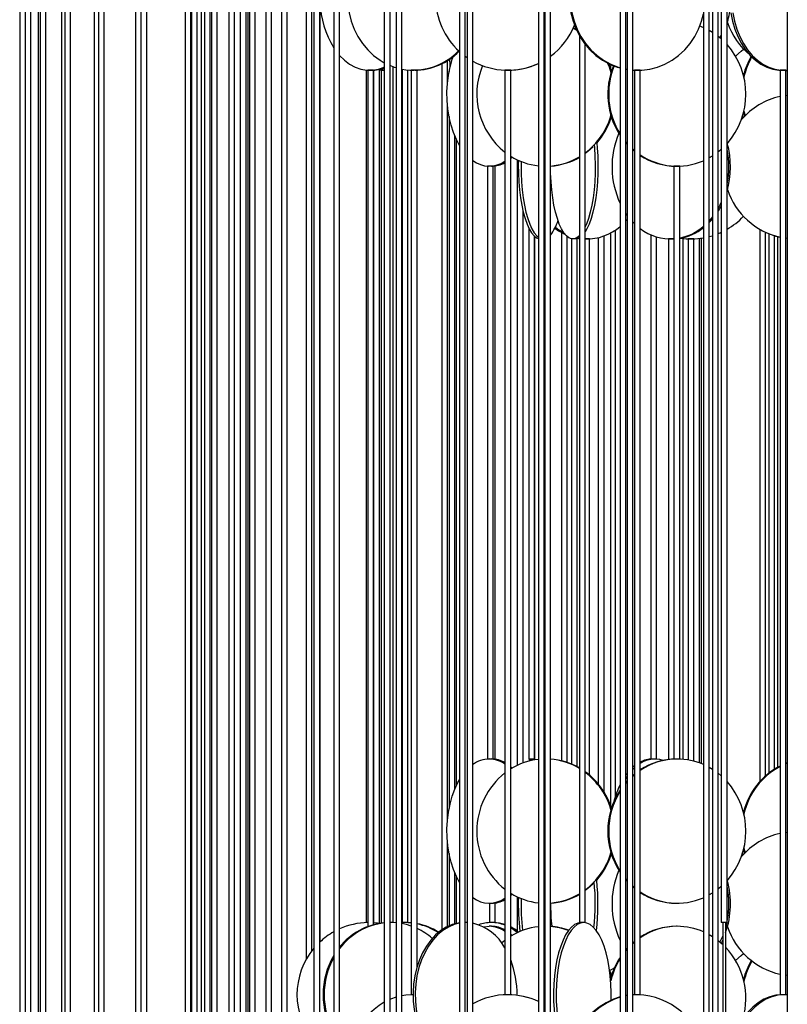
# Model space of a CAD drawing. Header units: millimetres. Extents: x 626 to 3215, y 306 to 3557.
# Tile 24 of 65: x 655 to 922, y 2496 to 2837. Entities that reach past the tile are written whole.
import ezdxf

# ---------------------------------------------------------------- set-up
doc = ezdxf.new("R2010")
doc.units = ezdxf.units.MM

msp = doc.modelspace()

# ---------------------------------------------------------------- linework, layer by layer
at = {"color": 7, "linetype": 'Continuous', "lineweight": 25}
for p, q in [((757.41, 2961.5), (757.41, 2411)), ((759.41, 2411), (759.41, 2961.5)), ((807.88, 2961.5), (807.88, 2411)), ((809.88, 2411), (809.88, 2961.5)), ((863.59, 2961.5), (863.59, 2411)), ((865.59, 2411), (865.59, 2961.5)), ((921.56, 2961.5), (921.56, 2411)), ((714.92, 2949.87), (714.92, 2411)), ((716.92, 2411), (716.92, 2946.52)), ((682.7, 2942.07), (682.7, 2411)), ((684.7, 2411), (684.7, 2940.6)), ((655.36, 2936.67), (655.36, 2411)), ((657.24, 2936.5), (657.24, 2410.17)), ((659.24, 2410.63), (659.24, 2936.5)), ((661.71, 2936.75), (661.71, 2411)), ((662.48, 2938.39), (662.48, 2411)), ((664.48, 2411), (664.48, 2937.66)), ((669.86, 2936.5), (669.86, 2410.14)), ((671.01, 2936.5), (671.01, 2406.45)), ((673.01, 2407.9), (673.01, 2936.5)), ((681.19, 2938.25), (681.19, 2411)), ((697.41, 2936.5), (697.41, 2386.84)), ((699.41, 2397.42), (699.41, 2936.5)), ((735.02, 2936.5), (735.02, 2386)), ((737.02, 2386), (737.02, 2936.5)), ((781.81, 2936.5), (781.81, 2386)), ((783.81, 2386), (783.81, 2936.5)), ((835.26, 2936.5), (835.26, 2386)), ((837.26, 2386), (837.26, 2936.5)), ((892.49, 2936.5), (892.49, 2386)), ((894.49, 2386), (894.49, 2936.5)), ((764.27, 2903), (764.27, 2467.5)), ((766.27, 2467.5), (766.27, 2903)), ((810.5, 2903), (810.5, 2467.5)), ((812.5, 2467.5), (812.5, 2903)), ((866.02, 2903), (866.02, 2467.5)), ((868.02, 2467.5), (868.02, 2903)), ((731.85, 2891.49), (731.85, 2467.5)), ((695.56, 2890.07), (695.56, 2430.42)), ((733.85, 2467.5), (733.85, 2887)), ((712.76, 2878.29), (712.76, 2466.91)), ((714.76, 2467.33), (714.76, 2878.06)), ((718.41, 2467.5), (718.41, 2878.47)), ((719.47, 2878.16), (719.47, 2467.5)), ((721.47, 2467.5), (721.47, 2878.03)), ((721.87, 2878), (721.87, 2464.76)), ((723.87, 2465.71), (723.87, 2878)), ((727.91, 2878), (727.91, 2466.99)), ((729.91, 2467.32), (729.91, 2878)), ((734.57, 2467.44), (734.57, 2878.64)), ((740.72, 2879.66), (740.72, 2467.5)), ((742.72, 2467.5), (742.72, 2878.72)), ((746.1, 2878), (746.1, 2458.54)), ((748.1, 2460.67), (748.1, 2878)), ((785.91, 2878), (785.91, 2442.5)), ((787.91, 2446.74), (787.91, 2878)), ((837.42, 2878), (837.42, 2442.5)), ((839.42, 2442.5), (839.42, 2878)), ((895.58, 2878), (895.58, 2442.5)), ((897.58, 2442.5), (897.58, 2878)), ((754.72, 2857.27), (754.72, 2511.22)), ((756.72, 2514.25), (756.72, 2854.24)), ((898.66, 2844.5), (898.66, 2524)), ((900.66, 2524), (900.66, 2844.5)), ((759.58, 2517.38), (759.58, 2841.78)), ((847.35, 2834.06), (848.39, 2833.54)), ((847.41, 2834.17), (848.3, 2833.75)), ((894.49, 2833.33), (895.58, 2832.69)), ((849.49, 2831.4), (849.49, 2524)), ((897.58, 2831.28), (898.62, 2830.43)), ((898.66, 2831.72), (898.21, 2830.78)), ((851.49, 2524), (851.49, 2828.43)), ((803.73, 2815.47), (803.73, 2822.81)), ((805.41, 2823.5), (805.39, 2823.96)), ((809.88, 2824.31), (810.5, 2823.87)), ((775.52, 2819.56), (775.52, 2524)), ((776.08, 2819.5), (776.08, 2522.61)), ((776.35, 2819.5), (776.08, 2819.5)), ((778.08, 2819.5), (776.35, 2819.5)), ((777.52, 2819.5), (777.52, 2819.5)), ((778.08, 2523.26), (778.08, 2819.5)), ((778.09, 2819.51), (778.09, 2523.95)), ((780.09, 2523.74), (780.09, 2819.69)), ((780.67, 2819.5), (780.67, 2523.79)), ((780.74, 2819.5), (780.67, 2819.5)), ((781.81, 2819.5), (780.74, 2819.5)), ((780.9, 2819.5), (780.9, 2819.51)), ((784.85, 2524), (784.85, 2820.74)), ((784.85, 2820.66), (784.91, 2820.72)), ((787.96, 2819.88), (787.96, 2524)), ((789.96, 2524), (789.96, 2819.59)), ((791.16, 2819.5), (791.16, 2499)), ((791.76, 2819.5), (791.16, 2819.5)), ((793.16, 2819.5), (791.76, 2819.5)), ((793.16, 2508.65), (793.16, 2819.5)), ((801.73, 2821.69), (801.73, 2521.47)), ((804.25, 2819.5), (804.25, 2819.03)), ((804.34, 2819.5), (804.25, 2819.5)), ((823.63, 2819.5), (823.63, 2499)), ((824.61, 2819.5), (823.63, 2819.5)), ((825.63, 2819.5), (824.61, 2819.5)), ((825.63, 2499), (825.63, 2819.5)), ((860.28, 2821.08), (860.28, 2819.93)), ((865.59, 2819.82), (866.02, 2819.76)), ((868.02, 2819.54), (869.36, 2819.5)), ((868.54, 2819.5), (868.54, 2499)), ((869.9, 2819.5), (868.54, 2819.5)), ((870.54, 2819.5), (869.9, 2819.5)), ((870.54, 2499), (870.54, 2819.5)), ((919.06, 2819.5), (919.06, 2499)), ((920.75, 2819.5), (919.06, 2819.5)), ((921.06, 2819.5), (920.75, 2819.5)), ((921.06, 2499), (921.06, 2819.5)), ((921.56, 2819.17), (921.06, 2819.24)), ((921.56, 2819.17), (921.06, 2819.24)), ((921.06, 2810.75), (921.56, 2810.82)), ((921.06, 2810.75), (921.56, 2810.82)), ((803.73, 2559.97), (803.73, 2806.96)), ((804.25, 2803.4), (804.25, 2563.53)), ((906.35, 2803.16), (906.02, 2803.5)), ((906.35, 2804.67), (906.68, 2803.5)), ((906.51, 2805.3), (906.92, 2803.74)), ((806.25, 2570.24), (806.25, 2796.68)), ((806.79, 2571.46), (806.79, 2795.47)), ((866.02, 2794.16), (865.59, 2794.65)), ((866.02, 2793.82), (865.59, 2794.29)), ((868.54, 2791.7), (868.02, 2792.16)), ((900.82, 2793.91), (900.97, 2794.37)), ((900.82, 2793.91), (900.97, 2794.37)), ((826.15, 2789.36), (825.63, 2788.89)), ((868.54, 2791.44), (868.02, 2791.88)), ((817.61, 2786.21), (817.61, 2580.71)), ((819.61, 2786.21), (817.61, 2786.21)), ((819.61, 2580.71), (819.61, 2786.21)), ((820.28, 2580.62), (820.28, 2786.31)), ((827.91, 2788.43), (827.91, 2578.5)), ((837.42, 2786.21), (837.26, 2786.21)), ((882.25, 2786.21), (882.25, 2580.71)), ((884.25, 2786.21), (882.25, 2786.21)), ((884.25, 2580.71), (884.25, 2786.21)), ((898.66, 2772.52), (897.58, 2770.62)), ((829.91, 2579.34), (829.91, 2770.54)), ((866.02, 2769.23), (865.59, 2769.83)), ((831.89, 2764.79), (831.89, 2580.71)), ((865.59, 2767.27), (866.02, 2767.74)), ((868.54, 2766.32), (868.02, 2766.85)), ((895.58, 2767.9), (894.49, 2766.71)), ((833.89, 2580.71), (833.89, 2761.93)), ((834.04, 2580.42), (834.04, 2761.79)), ((843.22, 2763.26), (843.22, 2580.1)), ((845.22, 2579.53), (845.22, 2761.83)), ((856.01, 2761.44), (856.01, 2572.04)), ((858.01, 2569.22), (858.01, 2762.05)), ((860.28, 2763.08), (860.28, 2564.43)), ((861.84, 2764.02), (861.84, 2567.45)), ((874.23, 2762.45), (874.23, 2580.71)), ((876.23, 2580.71), (876.23, 2761.71)), ((912.04, 2764.34), (912.04, 2572.91)), ((914.04, 2574.88), (914.04, 2763.3)), ((915.12, 2762.83), (915.12, 2575.78)), ((917.12, 2577.19), (917.12, 2762.12)), ((918.21, 2761.81), (918.21, 2577.83)), ((846.68, 2761), (846.68, 2578.99)), ((848.68, 2761), (846.68, 2761)), ((848.68, 2578.05), (848.68, 2761)), ((849.11, 2761.19), (849.49, 2761.14)), ((849.28, 2761.26), (849.49, 2761.22)), ((852.5, 2761), (851.49, 2761)), ((852.91, 2761), (852.5, 2761)), ((852.91, 2575.19), (852.91, 2761)), ((880.32, 2761), (880.32, 2580.54)), ((882.25, 2761), (880.32, 2761)), ((882.25, 2761.01), (881.62, 2761)), ((885.32, 2761.16), (885.32, 2580.63)), ((887.17, 2761), (887.17, 2580.4)), ((888.17, 2761), (887.17, 2761)), ((887.32, 2761), (887.32, 2761.01)), ((889.17, 2761), (888.17, 2761)), ((889.14, 2761.02), (889.14, 2761)), ((889.17, 2579.97), (889.17, 2761)), ((891.14, 2579.35), (891.14, 2761.17)), ((891.65, 2761.24), (891.65, 2579.16)), ((921.56, 2761.17), (921.06, 2761.24)), ((921.56, 2761.17), (921.06, 2761.24)), ((819.61, 2580.71), (817.61, 2580.71)), ((833.89, 2580.71), (831.89, 2580.71)), ((832.04, 2580.71), (832.04, 2580)), ((832.39, 2580.71), (832.39, 2580.08)), ((833.39, 2580.71), (833.39, 2580.3)), ((837.42, 2580.71), (837.26, 2580.71)), ((837.26, 2580.71), (837.44, 2580.71)), ((876.03, 2580.71), (874.23, 2580.71)), ((876.23, 2580.71), (876.03, 2580.71)), ((884.25, 2580.71), (882.25, 2580.71)), ((882.32, 2580.7), (882.32, 2580.71)), ((868.54, 2577.61), (868.02, 2577.1)), ((894.49, 2577.83), (895.58, 2577.19)), ((921.56, 2579.35), (921.06, 2579.16)), ((866.02, 2575.73), (865.59, 2575.17)), ((866.02, 2574.62), (865.59, 2573.98)), ((868.02, 2575.04), (868.54, 2575.48)), ((868.02, 2574.77), (868.54, 2575.23)), ((897.58, 2575.78), (898.66, 2574.88)), ((865.59, 2572.64), (866.02, 2573.11)), ((921.06, 2555.25), (921.56, 2555.32)), ((921.06, 2555.25), (921.56, 2555.32)), ((803.73, 2522.64), (803.73, 2551.46)), ((906.51, 2549.8), (906.92, 2548.24)), ((804.25, 2547.9), (804.25, 2522.88)), ((906.35, 2547.66), (906.02, 2548)), ((906.35, 2549.17), (906.68, 2548)), ((806.25, 2523.58), (806.25, 2541.18)), ((806.79, 2523.71), (806.79, 2539.97)), ((866.02, 2538.66), (865.59, 2539.15)), ((866.02, 2538.32), (865.59, 2538.79)), ((868.54, 2536.2), (868.02, 2536.66)), ((868.54, 2535.94), (868.02, 2536.38)), ((900.82, 2538.41), (900.97, 2538.87)), ((900.82, 2538.41), (900.97, 2538.87)), ((826.15, 2533.86), (825.63, 2533.39)), ((827.91, 2532.93), (827.91, 2521.08)), ((818.21, 2530.71), (819.01, 2530.71)), ((818.28, 2530.71), (818.28, 2524)), ((820.28, 2524), (820.28, 2530.81)), ((883.09, 2530.71), (883.4, 2530.71)), ((776.08, 2524), (775.52, 2524)), ((784.23, 2524), (783.81, 2524)), ((784.04, 2524), (783.81, 2524)), ((785.91, 2523.91), (784.04, 2524)), ((784.85, 2524), (784.23, 2524)), ((788.77, 2524), (787.91, 2523.98)), ((788.58, 2524), (787.96, 2524)), ((789.96, 2524), (788.58, 2524)), ((791.16, 2523.86), (788.77, 2524)), ((791.16, 2523.9), (789.16, 2524)), ((810.5, 2524), (809.88, 2524)), ((810.17, 2524), (809.88, 2523.99)), ((810.5, 2523.99), (810.17, 2524)), ((819.01, 2522.71), (818.21, 2522.71)), ((818.57, 2524), (818.28, 2524)), ((820.28, 2524), (818.57, 2524)), ((851.49, 2524), (849.49, 2524)), ((883.4, 2522.71), (883.09, 2522.71)), ((900.66, 2524), (898.66, 2524)), ((899.16, 2524), (899.16, 2474)), ((900.16, 2524), (900.16, 2474)), ((894.49, 2519.83), (895.58, 2519.19)), ((899.16, 2519.39), (898.21, 2517.28)), ((822.49, 2516.93), (823.63, 2517.87)), ((868.02, 2517.04), (868.54, 2517.48)), ((868.02, 2516.77), (868.54, 2517.23)), ((865.59, 2514.64), (866.02, 2515.11)), ((860.14, 2505.94), (860.39, 2505.15)), ((861.51, 2508.3), (861.43, 2508.02)), ((921.56, 2505.67), (921.06, 2505.74)), ((921.56, 2505.67), (921.06, 2505.74)), ((791.79, 2499), (791.16, 2499)), ((824.61, 2499), (823.63, 2499)), ((825.63, 2499), (824.61, 2499)), ((866.02, 2498.74), (865.59, 2498.67)), ((866.02, 2498.68), (865.59, 2498.6)), ((869.72, 2499), (868.02, 2498.93)), ((869.36, 2499), (868.02, 2498.95)), ((869.9, 2499), (868.54, 2499)), ((870.54, 2499), (869.9, 2499)), ((920.75, 2499), (919.06, 2499)), ((921.56, 2498.94), (920.4, 2499)), ((921.06, 2499), (920.75, 2499))]:
    msp.add_line(p, q, dxfattribs=at)
at = {"color": 7, "linetype": 'Continuous', "lineweight": 25, "flags": 128}
for points in [[(863.59, 2868.72), (861.24, 2867.93), (858.71, 2866.74), (856.33, 2865.23), (854.13, 2863.43), (852.15, 2861.37), (850.41, 2859.07), (848.93, 2856.57), (847.74, 2853.89), (846.86, 2851.09), (846.29, 2848.19), (846.04, 2845.24), (846.13, 2842.28), (846.53, 2839.35), (847.26, 2836.49), (848.3, 2833.74), (849.63, 2831.15), (851.25, 2828.74), (853.11, 2826.56), (855.21, 2824.63), (857.5, 2822.97), (859.96, 2821.62), (862.55, 2820.59), (863.59, 2820.27)], [(863.59, 2868.62), (861.6, 2867.93), (859.07, 2866.74), (856.69, 2865.23), (854.49, 2863.43), (852.51, 2861.37), (850.77, 2859.07), (849.29, 2856.57), (848.1, 2853.89), (847.22, 2851.09), (846.65, 2848.19), (846.4, 2845.24), (846.48, 2842.28), (846.89, 2839.35), (847.62, 2836.49), (848.66, 2833.74), (849.99, 2831.15), (851.61, 2828.74), (853.47, 2826.56), (855.57, 2824.63), (857.86, 2822.97), (860.32, 2821.62), (862.91, 2820.59), (863.59, 2820.37)], [(781.81, 2866.9), (781.52, 2866.74), (779.19, 2865.23), (777.04, 2863.43), (775.1, 2861.37), (773.39, 2859.07), (771.95, 2856.57), (770.78, 2853.89), (769.92, 2851.09), (769.36, 2848.19), (769.12, 2845.24), (769.2, 2842.28), (769.6, 2839.35), (770.31, 2836.49), (771.33, 2833.74), (772.64, 2831.15), (774.21, 2828.74), (776.04, 2826.56), (778.09, 2824.63), (780.34, 2822.97), (781.81, 2822.1)], [(868.02, 2819.56), (868.34, 2819.54), (871.1, 2819.54), (873.85, 2819.89), (876.53, 2820.59), (879.13, 2821.62), (881.58, 2822.97), (883.88, 2824.63), (885.97, 2826.56), (887.84, 2828.74), (889.45, 2831.15), (890.78, 2833.74), (891.82, 2836.49), (892.49, 2839.06)], [(901.99, 2839.35), (902.55, 2836.49), (903.36, 2833.74), (904.39, 2831.15), (905.65, 2828.74), (907.09, 2826.56), (908.72, 2824.63), (910.5, 2822.97), (912.41, 2821.62), (914.42, 2820.59), (916.51, 2819.89), (918.64, 2819.54), (919.71, 2819.5)], [(902.68, 2839.35), (903.24, 2836.49), (904.05, 2833.74), (905.08, 2831.15), (906.34, 2828.74), (907.78, 2826.56), (909.41, 2824.63), (911.19, 2822.97), (913.1, 2821.62), (915.11, 2820.59), (917.2, 2819.89), (919.33, 2819.54), (921.47, 2819.54), (921.56, 2819.55)], [(891.23, 2834.82), (891.68, 2834.65), (892.49, 2834.31)], [(903.63, 2824.35), (905.59, 2826.06), (906.35, 2826.83)], [(766.27, 2824.61), (767.95, 2822.97), (769.77, 2821.62), (771.68, 2820.59), (773.67, 2819.89), (775.69, 2819.54), (777.73, 2819.54), (779.76, 2819.89), (781.75, 2820.59), (781.81, 2820.62)], [(807.88, 2793.43), (806.79, 2795.46), (805.78, 2797.87), (804.94, 2800.46), (804.28, 2803.21), (803.83, 2806.06), (803.57, 2808.99), (803.52, 2811.95), (803.67, 2814.9), (804.03, 2817.8), (804.59, 2820.61), (805.34, 2823.28), (805.63, 2824.14)], [(837.26, 2822.93), (837.33, 2822.97), (837.42, 2823.03)], [(837.26, 2822.92), (837.35, 2822.97), (837.42, 2823.01)], [(904, 2824.64), (903.98, 2824.63), (903.66, 2824.3)], [(783.68, 2821.19), (785.28, 2820.59), (785.91, 2820.39)], [(859.13, 2822.03), (859.73, 2820.61), (860.39, 2818.65)], [(859.53, 2821.83), (860.03, 2820.61), (860.55, 2819.15)], [(859.92, 2820.89), (860.35, 2821.12), (860.67, 2821.3)], [(865.59, 2819.89), (865.59, 2819.89), (866.02, 2819.81)], [(855.47, 2794.25), (855.63, 2792.59), (855.82, 2789.69), (855.9, 2786.74), (855.87, 2783.78), (855.74, 2780.85), (855.49, 2777.99), (855.15, 2775.24), (854.71, 2772.65), (854.17, 2770.24), (853.55, 2768.06), (852.86, 2766.13), (852.09, 2764.47), (851.49, 2763.43)], [(854.58, 2793.69), (854.68, 2792.59), (854.87, 2789.69), (854.95, 2786.74), (854.92, 2783.78), (854.79, 2780.85), (854.54, 2777.99), (854.2, 2775.24), (853.76, 2772.65), (853.22, 2770.24), (852.6, 2768.06), (851.91, 2766.13), (851.49, 2765.17)], [(854.19, 2792.91), (852.43, 2791.34), (851.49, 2790.63)], [(895.58, 2789.74), (895.49, 2789.69), (894.49, 2789.1)], [(898.66, 2792.04), (897.83, 2791.34), (897.58, 2791.14)], [(828.3, 2788.25), (828.27, 2786.74), (828.3, 2783.78), (828.43, 2780.85), (828.67, 2777.99), (829.01, 2775.24), (829.46, 2772.65), (829.99, 2770.24), (830.6, 2768.06), (831.29, 2766.13), (832.05, 2764.47), (832.86, 2763.12), (833.72, 2762.09), (834.61, 2761.39), (835.26, 2761.1)], [(829.24, 2787.85), (829.22, 2786.74), (829.25, 2783.78), (829.38, 2780.85), (829.62, 2777.99), (829.97, 2775.24), (830.41, 2772.65), (830.94, 2770.24), (831.55, 2768.06), (832.25, 2766.13), (833, 2764.47), (833.81, 2763.12), (834.67, 2762.09), (835.26, 2761.58)], [(849.49, 2762.11), (849.47, 2762.09), (848.57, 2761.39), (847.66, 2761.04), (846.74, 2761.04), (845.83, 2761.39), (844.94, 2762.09), (844.08, 2763.12), (843.26, 2764.47), (842.5, 2766.13), (841.81, 2768.06), (841.19, 2770.24), (840.65, 2772.65), (840.21, 2775.24), (839.86, 2777.99), (839.62, 2780.85), (839.48, 2783.78), (839.45, 2786.26)], [(898.66, 2773.72), (898.15, 2772.65), (897.58, 2771.6)], [(895.58, 2768.62), (895.13, 2768.06), (894.49, 2767.33)], [(849.49, 2761.37), (848.61, 2761.04), (848.15, 2761)], [(894.49, 2761.81), (895.47, 2762.09), (895.58, 2762.12)], [(897.58, 2762.83), (898.25, 2763.12), (898.66, 2763.3)], [(884.55, 2761.26), (886.69, 2761.04), (888.17, 2761)], [(878.48, 2580.24), (877.37, 2580.54), (875.63, 2580.71)], [(825.63, 2578.04), (825.72, 2577.95), (826.15, 2577.57)], [(868.54, 2578.32), (868.11, 2577.95), (868.02, 2577.87)], [(921.56, 2579.24), (921.33, 2579.15), (921.06, 2579.04)], [(807.88, 2537.93), (806.79, 2539.96), (805.78, 2542.37), (804.94, 2544.96), (804.28, 2547.71), (803.83, 2550.56), (803.57, 2553.49), (803.52, 2556.45), (803.67, 2559.4), (804.03, 2562.3), (804.59, 2565.11), (805.34, 2567.78), (806.27, 2570.29), (807.36, 2572.59), (807.88, 2573.49)], [(865.59, 2572.28), (865.86, 2572.59), (866.02, 2572.76)], [(854.19, 2537.41), (852.43, 2535.84), (851.49, 2535.13)], [(898.66, 2536.54), (897.83, 2535.84), (897.58, 2535.64)], [(895.58, 2534.24), (895.49, 2534.19), (894.49, 2533.6)], [(780.23, 2523.72), (779.48, 2523.82), (778.08, 2523.95)], [(791.16, 2522.78), (789.46, 2523.3), (787.91, 2523.64)], [(807.88, 2523.9), (807.38, 2523.82), (805.31, 2523.3), (803.31, 2522.43), (801.39, 2521.24), (799.59, 2519.73), (797.93, 2517.93), (796.42, 2515.87), (795.1, 2513.57), (793.99, 2511.07), (793.09, 2508.39), (792.41, 2505.59), (791.98, 2502.69), (791.8, 2499.74), (791.86, 2496.78), (792.17, 2493.85), (792.72, 2490.99), (793.51, 2488.24), (794.52, 2485.65), (795.74, 2483.24), (797.15, 2481.06), (798.74, 2479.13), (799.94, 2477.94)], [(807.88, 2523.78), (806.02, 2523.3), (804.02, 2522.43), (802.1, 2521.24), (800.3, 2519.73), (798.63, 2517.93), (797.13, 2515.87), (795.81, 2513.57), (794.69, 2511.07), (793.79, 2508.39), (793.12, 2505.59), (792.69, 2502.69), (792.5, 2499.74), (792.57, 2496.78), (792.88, 2493.85), (793.43, 2490.99), (794.21, 2488.24), (795.23, 2485.65), (796.45, 2483.24), (797.86, 2481.06), (799.45, 2479.13), (800.04, 2478.52)], [(816.23, 2522.49), (816.47, 2522.54), (818.21, 2522.71)], [(823.63, 2523.35), (821.72, 2523.82), (819.63, 2524)], [(850.03, 2524), (848.9, 2523.82), (847.78, 2523.3), (846.7, 2522.43), (845.66, 2521.24), (844.68, 2519.73), (843.78, 2517.93), (842.97, 2515.87), (842.26, 2513.57), (841.65, 2511.07), (841.16, 2508.39), (840.8, 2505.59), (840.57, 2502.69), (840.47, 2499.74), (840.5, 2496.78), (840.67, 2493.85), (840.97, 2490.99), (841.39, 2488.24), (841.94, 2485.65), (842.6, 2483.24), (843.36, 2481.06), (844.22, 2479.13), (845.16, 2477.47), (846.12, 2476.18)], [(850.95, 2524), (849.82, 2523.82), (848.71, 2523.3), (847.62, 2522.43), (846.58, 2521.24), (845.61, 2519.73), (844.71, 2517.93), (843.89, 2515.87), (843.18, 2513.57), (842.57, 2511.07), (842.09, 2508.39), (841.72, 2505.59), (841.49, 2502.69), (841.39, 2499.74), (841.42, 2496.78), (841.59, 2493.85), (841.89, 2490.99), (842.32, 2488.24), (842.86, 2485.65), (843.52, 2483.24), (844.29, 2481.06), (845.15, 2479.13), (846.09, 2477.47), (846.23, 2477.25)], [(860.49, 2497.12), (860.52, 2499.74), (860.41, 2502.69), (860.18, 2505.59), (859.82, 2508.39), (859.33, 2511.07), (858.73, 2513.57), (858.01, 2515.87), (857.2, 2517.93), (856.3, 2519.73), (855.32, 2521.24), (854.28, 2522.43), (853.2, 2523.3), (852.08, 2523.82), (850.95, 2524)], [(900.57, 2524), (900.2, 2522.49), (900.16, 2522.34)], [(827.93, 2520.51), (826.99, 2521.24), (825.63, 2522.13)], [(825.63, 2520.04), (825.72, 2519.95), (826.15, 2519.57)], [(897.58, 2517.78), (898.93, 2516.65), (899.16, 2516.43)], [(899.16, 2518.04), (898.73, 2517.15), (898.62, 2516.93)], [(865.59, 2514.28), (865.86, 2514.59), (866.02, 2514.76)], [(903.63, 2510.85), (905.59, 2512.56), (906.35, 2513.33)], [(859.92, 2507.39), (860.35, 2507.62), (861.58, 2508.35)], [(859.92, 2507.39), (860.03, 2507.11), (860.55, 2505.65)], [(791.79, 2499), (789.26, 2498.82), (787.91, 2498.6)], [(919.71, 2499), (917.57, 2498.82), (915.46, 2498.3), (913.4, 2497.43), (911.44, 2496.24), (909.59, 2494.73), (907.89, 2492.93), (906.35, 2490.87), (904.99, 2488.57), (903.85, 2486.07), (902.93, 2483.39), (902.24, 2480.59), (901.8, 2477.69), (901.61, 2474.74), (901.67, 2471.78), (901.99, 2468.85), (902.55, 2465.99), (903.36, 2463.24), (904.39, 2460.65), (905.65, 2458.24), (907.09, 2456.06), (908.72, 2454.13), (910.5, 2452.47), (912.21, 2451.24)], [(920.4, 2499), (918.26, 2498.82), (916.15, 2498.3), (914.09, 2497.43), (912.13, 2496.24), (910.28, 2494.73), (908.58, 2492.93), (907.04, 2490.87), (905.68, 2488.57), (904.54, 2486.07), (903.62, 2483.39), (902.93, 2480.59), (902.49, 2477.69), (902.3, 2474.74), (902.36, 2471.78), (902.68, 2468.85), (903.24, 2465.99), (904.05, 2463.24), (905.08, 2460.65), (906.34, 2458.24), (907.78, 2456.06), (909.41, 2454.13), (911.19, 2452.47), (912.3, 2451.64)], [(785.91, 2498.11), (784, 2497.43), (783.81, 2497.35)], [(863.59, 2498.22), (861.24, 2497.43), (858.71, 2496.24), (856.33, 2494.73), (854.13, 2492.93), (852.15, 2490.87), (850.41, 2488.57), (848.93, 2486.07), (847.74, 2483.39), (846.86, 2480.59), (846.29, 2477.69), (846.04, 2474.74), (846.13, 2471.78), (846.53, 2468.85), (847.26, 2465.99), (848.3, 2463.24), (849.63, 2460.65), (851.12, 2458.41)], [(863.59, 2498.12), (861.6, 2497.43), (859.07, 2496.24), (856.69, 2494.73), (854.49, 2492.93), (852.51, 2490.87), (850.77, 2488.57), (849.29, 2486.07), (848.1, 2483.39), (847.22, 2480.59), (846.65, 2477.69), (846.4, 2474.74), (846.48, 2471.78), (846.89, 2468.85), (847.62, 2465.99), (848.66, 2463.24), (849.99, 2460.65), (851.29, 2458.66)]]:
    msp.add_lwpolyline(points, dxfattribs=at)
at = {"color": 7, "linetype": 'Continuous', "lineweight": 25}
for centre, radius, start, end in [((824.63, 2844.5), 25, 132.4024, 227.5976), ((793.01, 2844.58), 33.58, 154.5426, 211.1523), ((871.91, 2843.89), 29.94, 343.8107, 355.1151), ((824.61, 2844.49), 25, 306.3314, 337.8224), ((824.64, 2844.49), 25, 306.2603, 337.7441), ((924.53, 2844), 25, 198.4651, 230.7266), ((924.53, 2844), 25, 198.4611, 230.7133), ((791.91, 2841.12), 21.6, 259.4757, 316.4214), ((881.33, 2811.21), 25.87, 318.3541, 41.6459), ((792.17, 2841.38), 21.88, 270.5072, 315.4709), ((871.28, 2825.61), 66.9, 182.0141, 184.3522), ((931.24, 2811.35), 25.7, 149.6193, 165.5649), ((931.58, 2811.34), 25.73, 150.0532, 167.0021), ((777.41, 2831.74), 12.25, 270.1356, 291.0613), ((781.2, 2822.83), 3.33, 247.2807, 280.5141), ((824.62, 2844.48), 24.99, 240.9864, 295.2133), ((839.64, 2811.23), 25.75, 157.4843, 231.5709), ((824.64, 2844.48), 24.99, 270.0004, 295.1499), ((885.36, 2811.22), 26.05, 157.81, 213.1529), ((885.68, 2811.22), 26.06, 158.0638, 212.059), ((924.53, 2786), 25, 102.6464, 139.0536), ((924.53, 2786), 25, 102.6441, 139.0476), ((836.47, 2810.73), 24.91, 307.0818, 343.8075), ((836.42, 2810.91), 25.31, 318.8228, 342.4382), ((890.83, 2786.01), 30.06, 157.2122, 205.008), ((871.4, 2786), 30.46, 343.8772, 15.475), ((870.62, 2786), 30.66, 348.5731, 11.4269), ((837.76, 2809.18), 22.97, 238.1965, 263.7673), ((837.64, 2809.16), 22.95, 274.4592, 301.101), ((837.95, 2809.14), 22.93, 273.7581, 300.2157), ((883.4, 2809.04), 22.82, 235.7047, 293.4942), ((883.14, 2809.16), 22.95, 236.6996, 269.8815), ((818.2, 2795.63), 9.39, 232.6196, 305.3684), ((818.91, 2795.65), 9.44, 270.6468, 300.0158), ((924.53, 2786), 25, 198.4611, 257.3536), ((924.53, 2786), 25, 198.4651, 257.3559), ((888.17, 2786), 25, 299.9782, 316.6455), ((827.71, 2771.7), 14.99, 321.4093, 343.0794), ((853.31, 2780.05), 19.3, 230.8959, 241.4724), ((852.01, 2778.62), 17.62, 268.2973, 311.0896), ((880.58, 2779.11), 18.17, 281.6596, 310.9706), ((881.24, 2778.94), 17.99, 279.6428, 308.7365), ((852.57, 2779.82), 19.02, 232.4474, 244.767), ((881.17, 2778.48), 17.47, 232.5236, 273.5283), ((888.17, 2786), 25, 261.6687, 279.9503), ((818.42, 2570.81), 9.91, 91.2465, 126.6982), ((818.01, 2570.89), 9.83, 55.0922, 88.8425), ((818.91, 2571.3), 9.42, 59.9486, 89.3888), ((837.75, 2557.75), 22.97, 96.2287, 121.8075), ((837.95, 2557.77), 22.95, 59.7952, 86.3131), ((837.63, 2557.75), 22.97, 58.9103, 85.5295), ((875.75, 2571.18), 9.53, 90.7104, 123.1045), ((874.91, 2571.37), 9.34, 90.5442, 117.8751), ((883.14, 2557.78), 22.93, 90.1039, 123.315), ((883.45, 2557.77), 22.94, 90.1083, 124.2295), ((883.38, 2557.92), 22.79, 66.4487, 89.9524), ((930.37, 2556.25), 24.76, 117.1937, 165.957), ((930.72, 2556.22), 24.81, 118.035, 167.412), ((839.57, 2555.71), 25.7, 128.3367, 231.6633), ((836.76, 2556.18), 24.94, 17.4192, 53.7787), ((836.41, 2556.16), 24.98, 16.2422, 52.8685), ((891.53, 2558.16), 31.1, 153.9088, 165.3685), ((881.33, 2555.71), 25.87, 318.3541, 41.6459), ((885.33, 2555.71), 26.02, 146.8208, 213.1792), ((885.65, 2555.71), 26.03, 147.9178, 212.0822), ((924.53, 2530.5), 25, 102.6464, 139.0536), ((924.53, 2530.5), 25, 102.6441, 139.0476), ((836.47, 2555.23), 24.91, 307.0818, 343.8075), ((836.42, 2555.41), 25.31, 318.8228, 342.4382), ((890.83, 2530.51), 30.06, 157.2122, 205.008), ((777.09, 2530.5), 77.87, 353.8811, 5.6693), ((778.49, 2530.51), 77.42, 353.0974, 6.1142), ((871.49, 2530.5), 30.37, 340.7414, 15.5087), ((870.62, 2530.5), 30.66, 348.5731, 11.4269), ((818.2, 2540.13), 9.39, 232.6196, 305.3684), ((837.76, 2553.68), 22.97, 238.1965, 263.7673), ((905.31, 2530.44), 77.05, 178.2854, 187.0977), ((837.64, 2553.66), 22.95, 274.4592, 301.101), ((837.95, 2553.64), 22.93, 273.6758, 300.2159), ((883.4, 2553.54), 22.82, 235.7047, 293.4942), ((883.14, 2553.66), 22.95, 236.6996, 269.8815), ((818.91, 2540.15), 9.44, 270.6468, 300.0158), ((906.39, 2530.44), 77.17, 178.581, 186.8125), ((917.05, 2530.44), 77.59, 179.7623, 185.7696), ((776.52, 2499), 25, 91.0258, 114.2162), ((783.97, 2501.46), 22.56, 95.4837, 141.6607), ((784.37, 2501.4), 22.63, 96.5116, 143.1574), ((789, 2502), 22.02, 58.0261, 79.1139), ((788.61, 2501.97), 22.05, 57.3741, 78.0826), ((808.56, 2507.15), 17.08, 28.1313, 76.6815), ((818.97, 2511.06), 12.94, 90.1922, 109.9644), ((818.01, 2512.89), 9.83, 55.0922, 88.8425), ((818.87, 2511.02), 12.98, 68.5037, 89.7847), ((818.91, 2513.3), 9.42, 59.9486, 89.3888), ((818.39, 2508.4), 15.86, 50.9395, 62.8306), ((837.75, 2499.75), 22.97, 96.2287, 121.8075), ((837.99, 2499.96), 22.75, 70.062, 86.383), ((837.67, 2499.95), 22.76, 69.4178, 85.5997), ((883.45, 2499.77), 22.94, 90.1083, 124.2295), ((883.14, 2499.78), 22.93, 90.1039, 123.315), ((883.38, 2499.92), 22.79, 66.4487, 89.9524), ((924.53, 2530.5), 25, 198.4611, 257.3536), ((924.53, 2530.5), 25, 198.4651, 257.3559), ((776.52, 2499), 25, 119.3524, 133.1894), ((783.51, 2501.3), 22.8, 49.1069, 64.9738), ((776.52, 2499), 25, 139.8547, 220.1453), ((787.21, 2499), 26.66, 149.3605, 210.6395), ((881.35, 2497.72), 25.85, 344.1841, 43.2862), ((787.63, 2499), 26.7, 151.0448, 208.9552), ((794.58, 2499.17), 33.27, 359.3427, 21.0618), ((884.93, 2497.9), 25.58, 146.6716, 164.568), ((885.33, 2497.85), 25.69, 147.8043, 166.6275), ((931.24, 2497.85), 25.7, 149.6193, 165.5649), ((931.58, 2497.84), 25.73, 150.0532, 167.0021), ((824.62, 2474.01), 24.99, 90.0006, 119.0131), ((824.62, 2474.01), 24.99, 64.7867, 89.9997), ((824.64, 2474.01), 24.99, 64.85, 89.9997), ((869.07, 2475.2), 23.81, 10.2332, 88.4225), ((794.84, 2474.11), 25.82, 120.3116, 195.8867)]:
    msp.add_arc(centre, radius, start, end, dxfattribs=at)

doc.saveas('drawing.dxf')
